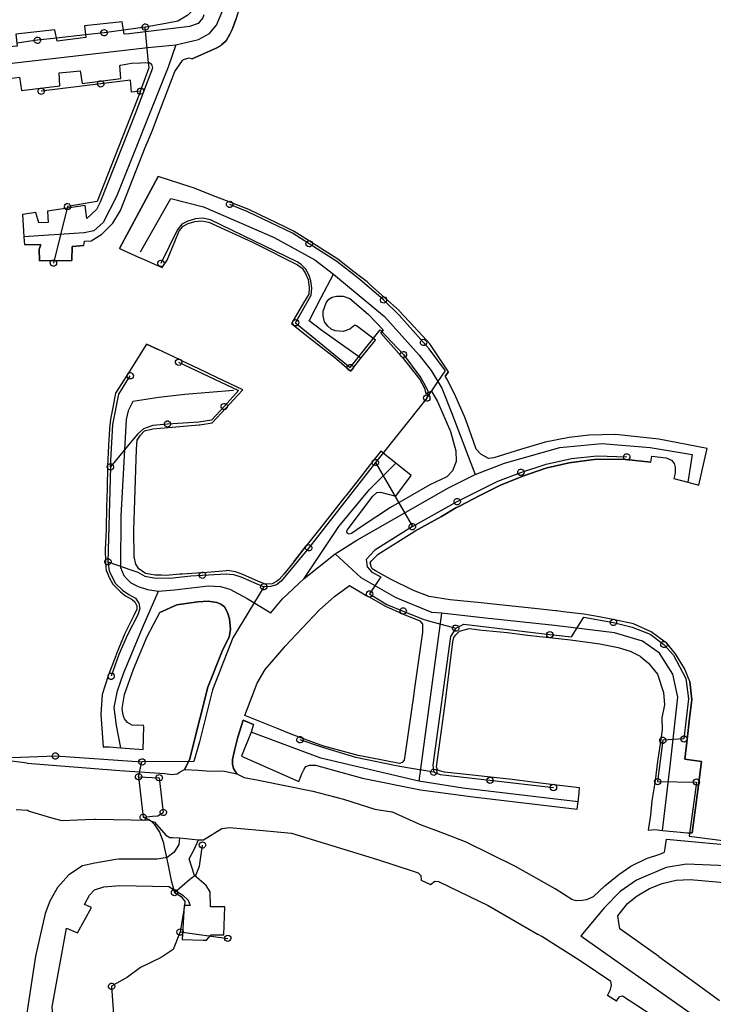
# Model space of a CAD drawing. Extents: x 166506 to 171543, y 332500 to 338212.
# Tile 135 of 139: x 170566 to 170828, y 336607 to 336978. Entities that reach past the tile are written whole.
import ezdxf

# ---------------------------------------------------------------- set-up
doc = ezdxf.new("R2010")
doc.units = 0
doc.header["$MEASUREMENT"] = 0
doc.layers.get('0').update_dxf_attribs({"color": 1, "linetype": 'CONTINUOUS'})
for name, color, linetype in [('IRISH_OS_1000S_FEATURE', 252, 'CONTINUOUS'), ('UNDERGROUND_ROUTE', 1, 'CONTINUOUS'), ('UUB', 1, 'CONTINUOUS')]:
    doc.layers.add(name, color=color, linetype=linetype)

# ---------------------------------------------------------------- blocks, each defined once
blk = doc.blocks.new('UUB_LOCATION_AC_T02')
at = {"color": 0, "linetype": 'ByBlock'}
blk.add_lwpolyline([(18862, 2286, -1), (-18862, -2286, -1), (18862, 2286)], format="xyb", close=True, dxfattribs=at)

msp = doc.modelspace()

# ---------------------------------------------------------------- linework, layer by layer
at = {"layer": 'IRISH_OS_1000S_FEATURE', "color": 9}
for points in [[(170625.161, 336968.047), (170633.647, 336970.033), (170637.814, 336972.4), (170640.446, 336975.521), (170642.74, 336981.191), (170648.892, 337000)], [(170653.851, 336997.477), (170647.792, 336978.049), (170647.048, 336975.913)], [(170635.697, 336979.341), (170635.307, 336978.297), (170633.466, 336976.058), (170630.237, 336974.985), (170607.483, 336972.281), (170605.612, 336972.045), (170604.836, 336976.782), (170590.654, 336975.215), (170591.169, 336970.821), (170580.42, 336969.471), (170579.543, 336973.775), (170564.858, 336972.146), (170565.387, 336967.621), (170562.272, 336967.278)], [(170635.307, 336978.297), (170633.466, 336976.058), (170630.237, 336974.985), (170607.483, 336972.281), (170605.612, 336972.045), (170604.836, 336976.782), (170590.654, 336975.215), (170591.169, 336970.821), (170580.42, 336969.471), (170579.543, 336973.775), (170564.858, 336972.146)], [(170566.26, 336955.859), (170566.984, 336950.929), (170581.436, 336952.585), (170581.139, 336957.59), (170585.257, 336957.96), (170589.022, 336958.299), (170589.876, 336953.561), (170604.407, 336955.41), (170603.954, 336960.352), (170604.238, 336960.428), (170608.436, 336961.126), (170615.128, 336961.367), (170615.95, 336960.731), (170616.317, 336959.284), (170610.932, 336945.047), (170610.088, 336942.678), (170596.604, 336908.827), (170595.248, 336905.984), (170591.53, 336902.662), (170591, 336907.54), (170576.79, 336905.418), (170577.052, 336901.174), (170573.544, 336901.024), (170572.428, 336904.911), (170567.344, 336904.176), (170567.818, 336895.794), (170568.005, 336894.084), (170568.133, 336892.916), (170574.206, 336892.742), (170573.669, 336891.158), (170573.737, 336886.683), (170585.886, 336886.777), (170586.054, 336892.051), (170590.501, 336892.475), (170590.646, 336894.134), (170593.19, 336894.219), (170597.226, 336896.739), (170601.387, 336900.923), (170604.248, 336905.681), (170613.549, 336929.39), (170616.033, 336935.354), (170616.551, 336936.533), (170618.244, 336940.934), (170624.745, 336957.991), (170627.616, 336962.168), (170628.033, 336962.491), (170630.122, 336963.173), (170631.191, 336962.791), (170640.351, 336966.86), (170641.925, 336967.669), (170642.321, 336968.042), (170644.016, 336969.638), (170645.441, 336972.037), (170646.348, 336973.9), (170647.048, 336975.913), (170647.792, 336978.049)], [(170647.048, 336975.913), (170646.348, 336973.9), (170645.441, 336972.037), (170644.016, 336969.638), (170642.321, 336968.042), (170641.925, 336967.669), (170640.351, 336966.86), (170631.191, 336962.791)], [(170482.393, 336856.351), (170482.919, 336857.785), (170488.864, 336867.696), (170509.999, 336901.06), (170512.66, 336905.691), (170514.242, 336909.21), (170513.85, 336911.531), (170513.394, 336912.643), (170495.923, 336923.068), (170494.897, 336925.83), (170494.845, 336927.429), (170507.051, 336951.129), (170511.86, 336953.242), (170559.073, 336960.695), (170614.574, 336967.072), (170625.161, 336968.047)], [(170625.161, 336968.047), (170622.206, 336959.694), (170602.768, 336910.923), (170597.777, 336901.094), (170594.249, 336898.068), (170590.604, 336897.204), (170567.818, 336895.794)], [(170585.257, 336957.96), (170589.022, 336958.299), (170589.876, 336953.561), (170604.407, 336955.41), (170603.954, 336960.352), (170604.238, 336960.428), (170608.436, 336961.126)], [(170590.646, 336894.134), (170593.19, 336894.219), (170597.226, 336896.739), (170601.387, 336900.923), (170604.248, 336905.681), (170613.549, 336929.39), (170616.033, 336935.354), (170616.551, 336936.533), (170618.244, 336940.934), (170624.745, 336957.991), (170627.616, 336962.168), (170628.033, 336962.491)], [(170608.436, 336961.126), (170615.128, 336961.367), (170615.95, 336960.731), (170616.317, 336959.284), (170610.932, 336945.047), (170610.088, 336942.678)], [(170628.033, 336962.491), (170630.122, 336963.173), (170631.191, 336962.791)], [(170562.506, 336955.38), (170566.26, 336955.859), (170566.984, 336950.929), (170581.436, 336952.585), (170581.139, 336957.59), (170585.257, 336957.96)], [(170610.088, 336942.678), (170596.604, 336908.827)], [(170603.903, 336891.339), (170618.491, 336918.458)], [(170630.915, 336914.457), (170618.491, 336918.458)], [(170638.322, 336911.626), (170631.718, 336914.198), (170630.915, 336914.457)], [(170611.806, 336890.054), (170623.265, 336910.212), (170635.549, 336907.017), (170662.13, 336895.554), (170677.491, 336887.125), (170684.437, 336881.748)], [(170645.754, 336908.732), (170638.322, 336911.626)], [(170596.604, 336908.827), (170595.248, 336905.984), (170591.53, 336902.662), (170591, 336907.54), (170576.79, 336905.418), (170577.052, 336901.174), (170573.544, 336901.024)], [(170652.616, 336906.06), (170645.754, 336908.732)], [(170659.849, 336902.566), (170652.88, 336905.957), (170652.616, 336906.06)], [(170573.544, 336901.024), (170572.428, 336904.911), (170567.344, 336904.176)], [(170567.344, 336904.176), (170567.818, 336895.794)], [(170624.701, 336893.993), (170626.389, 336898.033), (170627.924, 336899.714), (170629.712, 336900.722), (170632.291, 336901.567), (170634.811, 336901.752), (170637.497, 336901.262), (170653.917, 336893.745)], [(170666.402, 336899.377), (170659.849, 336902.566)], [(170672.7, 336895.865), (170669.689, 336897.777), (170666.402, 336899.377)], [(170567.818, 336895.794), (170568.005, 336894.084)], [(170679.528, 336891.53), (170672.7, 336895.865)], [(170568.005, 336894.084), (170568.133, 336892.916)], [(170574.206, 336892.742), (170568.133, 336892.916)], [(170590.501, 336892.475), (170586.054, 336892.051), (170585.886, 336886.777), (170573.737, 336886.683), (170573.669, 336891.158), (170574.206, 336892.742)], [(170590.501, 336892.475), (170590.646, 336894.134)], [(170603.903, 336891.339), (170610.778, 336888.243)], [(170621.78, 336887.004), (170624.701, 336893.993)], [(170653.917, 336893.745), (170655.502, 336893.019), (170670.87, 336885.21), (170672.624, 336883.899), (170673.829, 336882.245), (170674.919, 336879.632), (170675.354, 336876.723), (170675.199, 336874.179), (170673.236, 336870.84)], [(170686.159, 336887.304), (170679.528, 336891.53)], [(170610.778, 336888.243), (170614.005, 336886.789)], [(170614.005, 336886.789), (170615.949, 336885.913), (170619.983, 336884.168)], [(170619.983, 336884.168), (170621.78, 336887.004)], [(170692.182, 336882.597), (170686.159, 336887.304)], [(170694.726, 336850.01), (170680.053, 336860.407), (170675.291, 336864.073), (170679.814, 336872.931), (170684.437, 336881.748)], [(170684.437, 336881.748), (170689.723, 336877.261), (170703.7, 336865.716), (170716.771, 336851.207), (170721.234, 336845.384), (170725.271, 336838.725), (170728.918, 336829.516), (170737.832, 336806.192)], [(170698.087, 336877.876), (170697.121, 336878.737), (170692.182, 336882.597)], [(170703.847, 336872.74), (170698.087, 336877.876)], [(170700.318, 336856.774), (170693.119, 336862.254), (170692.562, 336862.495), (170690.609, 336860.92), (170688.135, 336860.126), (170685.086, 336860.368), (170683.591, 336860.956), (170682.375, 336862.051), (170681.032, 336863.771), (170680.526, 336866.02), (170680.606, 336867.792), (170681.716, 336870.885), (170682.783, 336872.236), (170684.015, 336872.975), (170685.575, 336873.432), (170688.174, 336873.37), (170690.679, 336872.511), (170697.486, 336866.568), (170703.189, 336860.758)], [(170709.17, 336867.994), (170703.847, 336872.74)], [(170673.236, 336870.84), (170668.713, 336863.148)], [(170714.555, 336862.158), (170709.379, 336867.806), (170709.17, 336867.994)], [(170668.713, 336863.148), (170672.494, 336860.008)], [(170719.57, 336856.684), (170714.555, 336862.158)], [(170672.494, 336860.008), (170678.868, 336855.088)], [(170702.246, 336859.473), (170703.189, 336860.758)], [(170702.246, 336859.473), (170710.07, 336850.733)], [(170614.091, 336855.334), (170606.883, 336843.929)], [(170614.091, 336855.334), (170618.398, 336853.248)], [(170678.868, 336855.088), (170684.92, 336850.303)], [(170694.726, 336850.01), (170700.318, 336856.774)], [(170727.789, 336844.866), (170720.72, 336855.429), (170719.57, 336856.684)], [(170626.676, 336849.371), (170618.398, 336853.248)], [(170684.92, 336850.303), (170691.033, 336845.201)], [(170692.18, 336846.65), (170694.726, 336850.01)], [(170710.07, 336850.733), (170710.39, 336850.385), (170716.951, 336841.951), (170718.73, 336838.746), (170719.25, 336836.583)], [(170633.798, 336845.988), (170627.58, 336848.948), (170626.676, 336849.371)], [(170640.808, 336842.651), (170633.798, 336845.988)], [(170691.033, 336845.201), (170692.18, 336846.65)], [(170606.883, 336843.929), (170605.53, 336841.788), (170602.441, 336836.852)], [(170650.327, 336838.119), (170640.808, 336842.651)], [(170727.789, 336844.866), (170726.521, 336843.268)], [(170817.92, 336803.289), (170822.044, 336802.173), (170824.029, 336811.058), (170825.144, 336816.051), (170807.013, 336819.483), (170790.634, 336821.261), (170780.636, 336821.05), (170773.246, 336820.217), (170764.136, 336818.439), (170754.867, 336815.634), (170744.851, 336812.557), (170742.792, 336812.216), (170739.915, 336813.878), (170738.17, 336815.811), (170737.26, 336818.599), (170734.877, 336825.446), (170733.752, 336828.044), (170730.538, 336835.464), (170727.371, 336841.919), (170726.521, 336843.268)], [(170602.441, 336836.852), (170601.357, 336831.422)], [(170618.726, 336835.18), (170608.953, 336833.681), (170607.166, 336830.209), (170606.414, 336826.891), (170604.409, 336790.519), (170604.229, 336771.183), (170605.522, 336768.226), (170606.645, 336766.981), (170608.182, 336765.469), (170610.873, 336764.026), (170614.429, 336762.915), (170618.595, 336762.291)], [(170628.458, 336836.307), (170618.726, 336835.18)], [(170646.83, 336837.829), (170628.458, 336836.307)], [(170643.915, 336831.175), (170648.465, 336836.102), (170650.327, 336838.119)], [(170721.36, 336837.628), (170723.62, 336833.688), (170728.499, 336822.441), (170730.596, 336815.144), (170730.713, 336811.057), (170729.267, 336807.574), (170727.194, 336805.283), (170720.793, 336802.27), (170705.954, 336793.742), (170695.293, 336786.778), (170691.213, 336784.028), (170690.353, 336783.773), (170689.747, 336783.957), (170689.495, 336784.631), (170689.665, 336785.28), (170699.346, 336798.022), (170700.747, 336799.496), (170702.151, 336799.541), (170707.915, 336798.095), (170713.723, 336805.86), (170707.971, 336810.466)], [(170721.36, 336837.628), (170719.25, 336836.583)], [(170601.357, 336831.422), (170600.491, 336827.062), (170600.265, 336824.834)], [(170638.839, 336825.718), (170643.915, 336831.175)], [(170600.265, 336824.834), (170600.128, 336823.477), (170599.791, 336817.184)], [(170609.657, 336796.595), (170610.236, 336815.781), (170610.565, 336819.147), (170611.736, 336821.022), (170613.278, 336822.642), (170616.38, 336823.451), (170622.202, 336823.937)], [(170622.202, 336823.937), (170629.542, 336824.549)], [(170629.542, 336824.549), (170633.824, 336824.906), (170634.103, 336824.951)], [(170634.103, 336824.951), (170638.839, 336825.718)], [(170599.791, 336817.184), (170599.371, 336809.334)], [(170737.832, 336806.192), (170748.864, 336810.528), (170769.712, 336816.353), (170785.592, 336817.855), (170803.721, 336816.44), (170819.52, 336813.752), (170817.92, 336803.289)], [(170702.258, 336815.042), (170699.333, 336811.288)], [(170703.866, 336813.754), (170702.258, 336815.042)], [(170707.971, 336810.466), (170703.866, 336813.754)], [(170804.016, 336810.892), (170804.374, 336813.174)], [(170804.374, 336813.174), (170809.72, 336812.524), (170811.741, 336811.664), (170812.729, 336810.417), (170813.113, 336808.825), (170813.107, 336806.718), (170812.69, 336804.705), (170817.92, 336803.289)], [(170599.371, 336809.334), (170599.186, 336800.966)], [(170673.403, 336767.064), (170686.473, 336786.589), (170698.04, 336800.55), (170707.971, 336810.466)], [(170699.333, 336811.288), (170694.138, 336804.622)], [(170773.228, 336810.65), (170764.892, 336808.713)], [(170783.582, 336812.058), (170773.228, 336810.65)], [(170794.557, 336811.887), (170783.582, 336812.058)], [(170804.016, 336810.892), (170794.557, 336811.887)], [(170685.047, 336776.361), (170693.253, 336781.45), (170727.809, 336801.147), (170737.832, 336806.192)], [(170755.729, 336805.622), (170747.358, 336802.147)], [(170764.892, 336808.713), (170764.105, 336808.53), (170755.729, 336805.622)], [(170694.138, 336804.622), (170689.116, 336798.177)], [(170747.358, 336802.147), (170739.586, 336798.368)], [(170599.186, 336800.966), (170599.032, 336793.869)], [(170689.116, 336798.177), (170688.81, 336797.785), (170684.249, 336792.027)], [(170739.586, 336798.368), (170731.978, 336794.313)], [(170619.684, 336768.275), (170617.288, 336768.352), (170613.686, 336768.952), (170611.194, 336770.626), (170610.036, 336772.424), (170609.453, 336775.244), (170609.316, 336785.291), (170609.657, 336796.595)], [(170731.978, 336794.313), (170730.544, 336793.649), (170725.126, 336790.46)], [(170599.032, 336793.869), (170598.86, 336785.91), (170598.841, 336785.459)], [(170684.249, 336792.027), (170679.201, 336785.653)], [(170725.126, 336790.46), (170715.081, 336784.928)], [(170598.841, 336785.459), (170598.533, 336777.938)], [(170679.201, 336785.653), (170674.217, 336779.361)], [(170744.639, 336757.346), (170740.053, 336757.824), (170728.368, 336759.054), (170720.52, 336760.258), (170714.585, 336762.581), (170705.978, 336766.787), (170700.269, 336769.9), (170699.039, 336770.749), (170698.651, 336771.554), (170698.29, 336772.926), (170698.732, 336773.752), (170701.342, 336776.196), (170715.081, 336784.928)], [(170669.517, 336773.375), (170674.217, 336779.361)], [(170598.533, 336777.938), (170598.513, 336777.453), (170598.556, 336773.719), (170598.625, 336772.988), (170598.911, 336769.945), (170599.083, 336769.548)], [(170673.403, 336767.064), (170685.047, 336776.361)], [(170725.191, 336753.926), (170721.54, 336754.195), (170708.141, 336759.786), (170694.946, 336767.27), (170685.047, 336776.361)], [(170669.517, 336773.375), (170665.892, 336768.757), (170664.058, 336766.686), (170663.068, 336765.951), (170661.335, 336765.062), (170658.827, 336764.858), (170656.239, 336765.871), (170650.332, 336768.546), (170647.606, 336769.594), (170644.561, 336769.998), (170644.231, 336769.972)], [(170599.083, 336769.548), (170600.108, 336767.178), (170601.417, 336764.873), (170604.299, 336762.037), (170606.174, 336760.491), (170607.33, 336759.89)], [(170627.479, 336768.707), (170626.619, 336768.653), (170621.435, 336768.218), (170619.684, 336768.275)], [(170635.213, 336769.237), (170632.996, 336769.055), (170627.479, 336768.707)], [(170644.231, 336769.972), (170641.352, 336769.741), (170635.213, 336769.237)], [(170660.823, 336754.1), (170665.251, 336759.398), (170673.403, 336767.064)], [(170604.355, 336703.304), (170602.742, 336711.61), (170601.927, 336718.497), (170603.112, 336724.781), (170605.379, 336731.311), (170612.562, 336748.447), (170618.595, 336762.291)], [(170618.595, 336762.291), (170624.646, 336762.778), (170637.374, 336764.246), (170641.967, 336764.005), (170645.399, 336763.015), (170651.927, 336759.52), (170660.823, 336754.1)], [(170665.862, 336741.116), (170666.257, 336741.585), (170679.059, 336755.062), (170684.861, 336760.291), (170690.497, 336764.366), (170697.035, 336760.515), (170697.685, 336760.315)], [(170607.33, 336759.89), (170608.711, 336759.173), (170609.663, 336758.296), (170610.469, 336756.737), (170610.463, 336755.451), (170609.306, 336753.066), (170605.854, 336746.267)], [(170628.361, 336695.137), (170630.299, 336698.729), (170634.157, 336714.154), (170637.191, 336726.162), (170642.836, 336740.324), (170645.135, 336744.963), (170645.751, 336747.868), (170645.279, 336751.848), (170644.573, 336754.231), (170643.454, 336756.328), (170642.034, 336757.345), (170640.507, 336758.057), (170637.243, 336758.507), (170633.363, 336758.234), (170625.512, 336757.069), (170619.114, 336754.181)], [(170697.685, 336760.315), (170704.019, 336756.589)], [(170760.211, 336755.725), (170744.639, 336757.346)], [(170604.355, 336703.304), (170612.745, 336702.665), (170613.063, 336711.351), (170612.801, 336711.795), (170610.776, 336711.71), (170608.605, 336711.841), (170606.901, 336712.78), (170605.792, 336714.218), (170605.343, 336715.156), (170605.152, 336716.258), (170604.907, 336718.089), (170605.799, 336723.322), (170609.13, 336732.928), (170614.355, 336745.215), (170619.114, 336754.181)], [(170704.019, 336756.589), (170710.191, 336753.861), (170710.465, 336753.752)], [(170710.465, 336753.752), (170716.981, 336751.15), (170717.951, 336749.865), (170718.046, 336746.815), (170714.884, 336724.869)], [(170725.191, 336753.926), (170716.591, 336690.676)], [(170808.34, 336672.143), (170811.337, 336697.494), (170814.176, 336722.339), (170812.303, 336730.989), (170807.222, 336738.973), (170800.906, 336743.443), (170790.289, 336746.543), (170767.724, 336749.3), (170741.766, 336752.053), (170725.191, 336753.926)], [(170768.411, 336754.865), (170768.121, 336754.901), (170760.211, 336755.725)], [(170771, 336754.542), (170768.411, 336754.865)], [(170778.763, 336753.575), (170771, 336754.542)], [(170790.308, 336751.456), (170784.589, 336752.627), (170778.763, 336753.575)], [(170797.452, 336749.993), (170790.308, 336751.456)], [(170804.121, 336746.944), (170797.452, 336749.993)], [(170605.854, 336746.267), (170602.668, 336738.429), (170602.476, 336737.926)], [(170726.724, 336721.791), (170729.451, 336743.167), (170729.818, 336744.826), (170730.561, 336745.837), (170731.951, 336747.205), (170735.613, 336748.23), (170740.411, 336747.537), (170741.977, 336747.473)], [(170741.977, 336747.473), (170749.848, 336746.705)], [(170749.848, 336746.705), (170757.555, 336745.67)], [(170809.421, 336743.094), (170804.121, 336746.944)], [(170757.555, 336745.67), (170762.235, 336745.2), (170765.794, 336744.816)], [(170765.794, 336744.816), (170773.751, 336743.92)], [(170773.751, 336743.92), (170784.747, 336742.438), (170791.63, 336741.008), (170796.167, 336739.724), (170799.966, 336737.737)], [(170813.267, 336738.702), (170809.876, 336742.766), (170809.421, 336743.094)], [(170651.071, 336715.427), (170655.781, 336727.601), (170658.806, 336732.728), (170665.862, 336741.116)], [(170818.658, 336728.201), (170816.646, 336733.089), (170813.267, 336738.702)], [(170602.476, 336737.926), (170599.749, 336730.793), (170599.618, 336730.378)], [(170799.966, 336737.737), (170800.191, 336737.564), (170803.107, 336735.173), (170806.503, 336730.998), (170808.778, 336724.106), (170809.133, 336719.516), (170808.077, 336714.505)], [(170599.618, 336730.378), (170597.39, 336723.32)], [(170818.658, 336728.201), (170819.431, 336721.401), (170818.594, 336714.451)], [(170714.884, 336724.869), (170714.706, 336723.636), (170711.473, 336701.111), (170711.107, 336698.564), (170710.362, 336697.69), (170709.354, 336697.377), (170697.824, 336699.567)], [(170597.39, 336723.32), (170596.831, 336715.995)], [(170735.724, 336693.045), (170726.241, 336694.094), (170724.382, 336694.533), (170723.617, 336694.995), (170723.327, 336696.134), (170726.017, 336716.252), (170726.724, 336721.791)], [(170596.831, 336715.995), (170597.756, 336703.476)], [(170650.483, 336713.664), (170648.452, 336707.333), (170648.048, 336705.785), (170647.14, 336702.312), (170646.495, 336698.909), (170646.435, 336697.106), (170646.844, 336695.521), (170648.08, 336693.5)], [(170654.338, 336712.017), (170650.483, 336713.664)], [(170664.226, 336710.123), (170651.071, 336715.427)], [(170808.077, 336714.505), (170808.29, 336710.142), (170807.711, 336706.422)], [(170818.594, 336714.451), (170817.615, 336706.417)], [(170653.516, 336709.135), (170649.823, 336700.07), (170671.458, 336690.53), (170672.508, 336693.472), (170673.42, 336695.281), (170674.027, 336696.235), (170675.399, 336696.739), (170677.655, 336696.771), (170695.405, 336691.843), (170717.192, 336687.501), (170737.04, 336684.79), (170776.267, 336680.134)], [(170654.338, 336712.017), (170653.516, 336709.135)], [(170716.591, 336690.676), (170679.662, 336699.339), (170653.516, 336709.135)], [(170672.152, 336707.055), (170667.948, 336708.622), (170664.226, 336710.123)], [(170680.777, 336703.947), (170679.673, 336704.253), (170672.152, 336707.055)], [(170807.711, 336706.422), (170806.578, 336698.936)], [(170817.615, 336706.417), (170816.774, 336699.04), (170823.122, 336698.099)], [(170600.045, 336703.614), (170597.756, 336703.476)], [(170600.045, 336703.614), (170604.355, 336703.304)], [(170689.631, 336701.49), (170680.777, 336703.947)], [(170697.824, 336699.567), (170693.809, 336700.33), (170689.631, 336701.49)], [(170569.175, 336697.429), (170562.391, 336698.317)], [(170806.578, 336698.936), (170806.537, 336698.267), (170805.681, 336690.801)], [(170823.122, 336698.099), (170822.064, 336690.198)], [(170569.175, 336697.429), (170604.047, 336694.666), (170620.901, 336693.534), (170623.647, 336693.201), (170625.545, 336693.464), (170626.795, 336694.265), (170628.361, 336695.137)], [(170628.361, 336695.137), (170633.504, 336694.851)], [(170628.361, 336695.137), (170633.504, 336694.851)], [(170633.504, 336694.851), (170638.199, 336694.416)], [(170633.504, 336694.851), (170638.199, 336694.416)], [(170638.199, 336694.416), (170642.8, 336694.615)], [(170638.199, 336694.416), (170642.8, 336694.615)], [(170642.8, 336694.615), (170648.08, 336693.5)], [(170642.8, 336694.615), (170648.08, 336693.5)], [(170648.08, 336693.5), (170650.866, 336692.13), (170656.233, 336691.032), (170676.748, 336686.976), (170688.285, 336683.978), (170699.989, 336680.138), (170706.414, 336679.204)], [(170776.581, 336682.976), (170733.138, 336688.074), (170716.591, 336690.676)], [(170743.604, 336692.173), (170735.724, 336693.045)], [(170751.749, 336691.272), (170743.604, 336692.173)], [(170759.462, 336690.349), (170754.592, 336690.958), (170751.749, 336691.272)], [(170767.399, 336689.357), (170759.462, 336690.349)], [(170805.681, 336690.801), (170804.405, 336683.256)], [(170777.152, 336688.137), (170767.399, 336689.357)], [(170776.956, 336686.366), (170776.99, 336686.674)], [(170776.99, 336686.674), (170777.152, 336688.137)], [(170822.064, 336690.198), (170821.041, 336682.556)], [(170776.267, 336680.134), (170776.581, 336682.976)], [(170776.581, 336682.976), (170776.956, 336686.366)], [(170804.405, 336683.256), (170803.832, 336677.887), (170802.989, 336672.25)], [(170564.983, 336680.036), (170569.335, 336679.803)], [(170569.335, 336679.803), (170569.898, 336679.459), (170578.719, 336676.81), (170582.12, 336675.942), (170591.065, 336676.257)], [(170714.531, 336675.492), (170706.414, 336679.204)], [(170821.041, 336682.556), (170819.525, 336671.225)], [(170591.065, 336676.257), (170594.322, 336676.371), (170594.785, 336676.363)], [(170594.785, 336676.363), (170615.033, 336676.022), (170617.079, 336675.225), (170621.324, 336670.42), (170622.828, 336669.496), (170623.886, 336669.423)], [(170782.296, 336647.177), (170779.812, 336645.972), (170778.086, 336645.696), (170775.816, 336645.652), (170774.185, 336646.132), (170767.981, 336650.088), (170753.067, 336658.562), (170734.426, 336667.783), (170726.023, 336670.994), (170717.599, 336674.088), (170714.531, 336675.492)], [(170633.638, 336668.553), (170635.502, 336668.62), (170642.462, 336672.917), (170645.326, 336673.253), (170656.612, 336672.275), (170668.617, 336671.125)], [(170802.989, 336672.25), (170805.461, 336672.463)], [(170805.461, 336672.463), (170808.34, 336672.143)], [(170808.34, 336672.143), (170817.735, 336671.206)], [(170626.442, 336669.323), (170626.22, 336666.887), (170624.503, 336663.936), (170621.856, 336661.95), (170618.093, 336661.298), (170603.623, 336661.306), (170602.564, 336661.144), (170594.613, 336659.803), (170589.901, 336658.808), (170584.751, 336655.481), (170580.549, 336650.704), (170579.907, 336649.525)], [(170623.886, 336669.423), (170626.442, 336669.323)], [(170626.442, 336669.323), (170633.638, 336668.553)], [(170626.442, 336669.323), (170633.638, 336668.553)], [(170635.359, 336630.859), (170636.622, 336630.825), (170638.382, 336632.812), (170643.153, 336632.793), (170643.54, 336643.369), (170638.11, 336643.375), (170637.996, 336648.998), (170636.474, 336651.443), (170632.12, 336655.141), (170630.166, 336661.496), (170631.95, 336664.943), (170633.638, 336668.553)], [(170668.617, 336671.125), (170700.999, 336661.224)], [(170809.371, 336665.469), (170809.913, 336668.845)], [(170809.913, 336668.845), (170839.643, 336666.048), (170842.889, 336665.743), (170847.598, 336665.316)], [(170817.735, 336671.206), (170819.525, 336671.225)], [(170809.124, 336663.936), (170809.371, 336665.469)], [(170700.999, 336661.224), (170714.528, 336656.847), (170716.334, 336656.212), (170717.382, 336655.17), (170717.481, 336653.351), (170721.057, 336651.82)], [(170782.296, 336647.177), (170786.683, 336651.267), (170791.93, 336655.567), (170796.419, 336658.7), (170802.313, 336661.513), (170807.412, 336663.225), (170809.124, 336663.936)], [(170865.354, 336656.58), (170829.436, 336658.988), (170817.418, 336659.392), (170809.819, 336658.238), (170798.563, 336653.456), (170792.454, 336649.106), (170786.484, 336643.062), (170777.649, 336632.413)], [(170806.956, 336624.637), (170792.259, 336635.108), (170791.908, 336637.448), (170791.577, 336639.982), (170795.144, 336644.634), (170798.887, 336647.508), (170803.542, 336650.286), (170808.295, 336652.097), (170813.496, 336653.425), (170818.851, 336653.613), (170834.368, 336652.333), (170846.606, 336651.324)], [(170579.907, 336649.525), (170577.698, 336645.469), (170575.844, 336640.849), (170572.217, 336624.823), (170568.805, 336602.619), (170571.209, 336588.24), (170577.056, 336560.161)], [(170594.63, 336598.955), (170581.842, 336598.408), (170580.216, 336599.046), (170578.757, 336602.713), (170578.567, 336605.673), (170583.931, 336635.298), (170588.109, 336633.578), (170593.347, 336643.169), (170590.748, 336644.285), (170592.534, 336647.794), (170594.484, 336649.727), (170597.981, 336650.858), (170603.967, 336651.453), (170622.524, 336651.002), (170627.797, 336647.725), (170629.694, 336645.929), (170630.522, 336643.887)], [(170721.057, 336651.82), (170722.653, 336653.032), (170724.058, 336652.856), (170739.39, 336645.534)], [(170630.522, 336643.887), (170628.247, 336643.927), (170627.477, 336631.073), (170635.359, 336630.859)], [(170739.39, 336645.534), (170742.69, 336643.858), (170761.617, 336632.966)], [(170791.1, 336607.841), (170787.621, 336609.917), (170788.844, 336612.253), (170789.143, 336613.874), (170788.955, 336615.207), (170777.778, 336622.778), (170762.964, 336632.233), (170761.617, 336632.966)], [(170777.649, 336632.413), (170787.071, 336625.844), (170845.132, 336584.861), (170862.489, 336571.425)], [(170806.956, 336624.637), (170820.95, 336614.637), (170829.884, 336608.051)], [(170791.1, 336607.841), (170791.664, 336608.775), (170792.255, 336609.598), (170793.286, 336609.844), (170813.953, 336596.412), (170820.931, 336591.938), (170820.868, 336589.88), (170824.486, 336587.807), (170826.378, 336588.474), (170830.622, 336585.643)]]:
    msp.add_lwpolyline(points, dxfattribs=at)
for points in [[(170818.658, 336728.201), (170816.646, 336733.089), (170813.267, 336738.702), (170809.876, 336742.766), (170809.421, 336743.094), (170804.121, 336746.944), (170797.452, 336749.993), (170790.308, 336751.456), (170784.589, 336752.627), (170778.763, 336753.575), (170771, 336754.542), (170768.411, 336754.865), (170768.121, 336754.901), (170760.211, 336755.725), (170744.639, 336757.346), (170740.053, 336757.824), (170728.368, 336759.054), (170720.52, 336760.258), (170714.585, 336762.581), (170705.978, 336766.787), (170700.269, 336769.9), (170699.039, 336770.749), (170698.651, 336771.554), (170698.29, 336772.926), (170698.732, 336773.752), (170701.342, 336776.196), (170715.081, 336784.928), (170725.126, 336790.46), (170730.544, 336793.649), (170731.978, 336794.313), (170739.586, 336798.368), (170747.358, 336802.147), (170755.729, 336805.622), (170764.105, 336808.53), (170764.892, 336808.713), (170773.228, 336810.65), (170783.582, 336812.058), (170794.557, 336811.887), (170804.016, 336810.892), (170804.374, 336813.174), (170809.72, 336812.524), (170811.741, 336811.664), (170812.729, 336810.417), (170813.113, 336808.825), (170813.107, 336806.718), (170812.69, 336804.705), (170817.92, 336803.289), (170822.044, 336802.173), (170824.029, 336811.058), (170825.144, 336816.051), (170807.013, 336819.483), (170790.634, 336821.261), (170780.636, 336821.05), (170773.246, 336820.217), (170764.136, 336818.439), (170754.867, 336815.634), (170744.851, 336812.557), (170742.792, 336812.216), (170739.915, 336813.878), (170738.17, 336815.811), (170737.26, 336818.599), (170734.877, 336825.446), (170733.752, 336828.044), (170730.538, 336835.464), (170727.371, 336841.919), (170726.521, 336843.268), (170727.789, 336844.866), (170720.72, 336855.429), (170719.57, 336856.684), (170714.555, 336862.158), (170709.379, 336867.806), (170709.17, 336867.994), (170703.847, 336872.74), (170698.087, 336877.876), (170697.121, 336878.737), (170692.182, 336882.597), (170686.159, 336887.304), (170679.528, 336891.53), (170672.7, 336895.865), (170669.689, 336897.777), (170666.402, 336899.377), (170659.849, 336902.566), (170652.88, 336905.957), (170652.616, 336906.06), (170645.754, 336908.732), (170638.322, 336911.626), (170631.718, 336914.198), (170630.915, 336914.457), (170618.491, 336918.458), (170603.903, 336891.339), (170610.778, 336888.243), (170614.005, 336886.789), (170615.949, 336885.913), (170619.983, 336884.168), (170621.78, 336887.004), (170624.701, 336893.993), (170626.389, 336898.033), (170627.924, 336899.714), (170629.712, 336900.722), (170632.291, 336901.567), (170634.811, 336901.752), (170637.497, 336901.262), (170653.917, 336893.745), (170655.502, 336893.019), (170670.87, 336885.21), (170672.624, 336883.899), (170673.829, 336882.245), (170674.919, 336879.632), (170675.354, 336876.723), (170675.199, 336874.179), (170673.236, 336870.84), (170668.713, 336863.148), (170672.494, 336860.008), (170678.868, 336855.088), (170684.92, 336850.303), (170691.033, 336845.201), (170692.18, 336846.65), (170694.726, 336850.01), (170700.318, 336856.774), (170693.119, 336862.254), (170692.562, 336862.495), (170690.609, 336860.92), (170688.135, 336860.126), (170685.086, 336860.368), (170683.591, 336860.956), (170682.375, 336862.051), (170681.032, 336863.771), (170680.526, 336866.02), (170680.606, 336867.792), (170681.716, 336870.885), (170682.783, 336872.236), (170684.015, 336872.975), (170685.575, 336873.432), (170688.174, 336873.37), (170690.679, 336872.511), (170697.486, 336866.568), (170703.189, 336860.758), (170702.246, 336859.473), (170710.07, 336850.733), (170710.39, 336850.385), (170716.951, 336841.951), (170718.73, 336838.746), (170719.25, 336836.583), (170721.36, 336837.628), (170723.62, 336833.688), (170728.499, 336822.441), (170730.596, 336815.144), (170730.713, 336811.057), (170729.267, 336807.574), (170727.194, 336805.283), (170720.793, 336802.27), (170705.954, 336793.742), (170695.293, 336786.778), (170691.213, 336784.028), (170690.353, 336783.773), (170689.747, 336783.957), (170689.495, 336784.631), (170689.665, 336785.28), (170699.346, 336798.022), (170700.747, 336799.496), (170702.151, 336799.541), (170707.915, 336798.095), (170713.723, 336805.86), (170707.971, 336810.466), (170703.866, 336813.754), (170702.258, 336815.042), (170699.333, 336811.288), (170694.138, 336804.622), (170689.116, 336798.177), (170688.81, 336797.785), (170684.249, 336792.027), (170679.201, 336785.653), (170674.217, 336779.361), (170669.517, 336773.375), (170665.892, 336768.757), (170664.058, 336766.686), (170663.068, 336765.951), (170661.335, 336765.062), (170658.827, 336764.858), (170656.239, 336765.871), (170650.332, 336768.546), (170647.606, 336769.594), (170644.561, 336769.998), (170644.231, 336769.972), (170641.352, 336769.741), (170635.213, 336769.237), (170632.996, 336769.055), (170627.479, 336768.707), (170626.619, 336768.653), (170621.435, 336768.218), (170619.684, 336768.275), (170617.288, 336768.352), (170613.686, 336768.952), (170611.194, 336770.626), (170610.036, 336772.424), (170609.453, 336775.244), (170609.316, 336785.291), (170609.657, 336796.595), (170610.236, 336815.781), (170610.565, 336819.147), (170611.736, 336821.022), (170613.278, 336822.642), (170616.38, 336823.451), (170622.202, 336823.937), (170629.542, 336824.549), (170633.824, 336824.906), (170634.103, 336824.951), (170638.839, 336825.718), (170643.915, 336831.175), (170648.465, 336836.102), (170650.327, 336838.119), (170640.808, 336842.651), (170633.798, 336845.988), (170627.58, 336848.948), (170626.676, 336849.371), (170618.398, 336853.248), (170614.091, 336855.334), (170606.883, 336843.929), (170605.53, 336841.788), (170602.441, 336836.852), (170601.357, 336831.422), (170600.491, 336827.062), (170600.265, 336824.834), (170600.128, 336823.477), (170599.791, 336817.184), (170599.371, 336809.334), (170599.186, 336800.966), (170599.032, 336793.869), (170598.86, 336785.91), (170598.841, 336785.459), (170598.533, 336777.938), (170598.513, 336777.453), (170598.556, 336773.719), (170598.625, 336772.988), (170598.911, 336769.945), (170599.083, 336769.548), (170600.108, 336767.178), (170601.417, 336764.873), (170604.299, 336762.037), (170606.174, 336760.491), (170607.33, 336759.89), (170608.711, 336759.173), (170609.663, 336758.296), (170610.469, 336756.737), (170610.463, 336755.451), (170609.306, 336753.066), (170605.854, 336746.267), (170602.668, 336738.429), (170602.476, 336737.926), (170599.749, 336730.793), (170599.618, 336730.378), (170597.39, 336723.32), (170596.831, 336715.995), (170597.756, 336703.476), (170600.045, 336703.614), (170604.355, 336703.304), (170612.745, 336702.665), (170613.063, 336711.351), (170612.801, 336711.795), (170610.776, 336711.71), (170608.605, 336711.841), (170606.901, 336712.78), (170605.792, 336714.218), (170605.343, 336715.156), (170605.152, 336716.258), (170604.907, 336718.089), (170605.799, 336723.322), (170609.13, 336732.928), (170614.355, 336745.215), (170619.114, 336754.181), (170625.512, 336757.069), (170633.363, 336758.234), (170637.243, 336758.507), (170640.507, 336758.057), (170642.034, 336757.345), (170643.454, 336756.328), (170644.573, 336754.231), (170645.279, 336751.848), (170645.751, 336747.868), (170645.135, 336744.963), (170642.836, 336740.324), (170637.191, 336726.162), (170634.157, 336714.154), (170630.299, 336698.729), (170628.361, 336695.137), (170633.504, 336694.851), (170638.199, 336694.416), (170642.8, 336694.615), (170648.08, 336693.5), (170646.844, 336695.521), (170646.435, 336697.106), (170646.495, 336698.909), (170647.14, 336702.312), (170648.048, 336705.785), (170648.452, 336707.333), (170650.483, 336713.664), (170654.338, 336712.017), (170653.516, 336709.135), (170649.823, 336700.07), (170671.458, 336690.53), (170672.508, 336693.472), (170673.42, 336695.281), (170674.027, 336696.235), (170675.399, 336696.739), (170677.655, 336696.771), (170695.405, 336691.843), (170717.192, 336687.501), (170737.04, 336684.79), (170776.267, 336680.134), (170776.581, 336682.976), (170776.956, 336686.366), (170776.99, 336686.674), (170777.152, 336688.137), (170767.399, 336689.357), (170759.462, 336690.349), (170754.592, 336690.958), (170751.749, 336691.272), (170743.604, 336692.173), (170735.724, 336693.045), (170726.241, 336694.094), (170724.382, 336694.533), (170723.617, 336694.995), (170723.327, 336696.134), (170726.017, 336716.252), (170726.724, 336721.791), (170729.451, 336743.167), (170729.818, 336744.826), (170730.561, 336745.837), (170731.951, 336747.205), (170735.613, 336748.23), (170740.411, 336747.537), (170741.977, 336747.473), (170749.848, 336746.705), (170757.555, 336745.67), (170762.235, 336745.2), (170765.794, 336744.816), (170773.751, 336743.92), (170784.747, 336742.438), (170791.63, 336741.008), (170796.167, 336739.724), (170799.966, 336737.737), (170800.191, 336737.564), (170803.107, 336735.173), (170806.503, 336730.998), (170808.778, 336724.106), (170809.133, 336719.516), (170808.077, 336714.505), (170808.29, 336710.142), (170807.711, 336706.422), (170806.578, 336698.936), (170806.537, 336698.267), (170805.681, 336690.801), (170804.405, 336683.256), (170803.832, 336677.887), (170802.989, 336672.25), (170805.461, 336672.463), (170808.34, 336672.143), (170817.735, 336671.206), (170819.525, 336671.225), (170821.041, 336682.556), (170822.064, 336690.198), (170823.122, 336698.099), (170816.774, 336699.04), (170817.615, 336706.417), (170818.594, 336714.451), (170819.431, 336721.401), (170818.658, 336728.201)], [(170680.777, 336703.947), (170679.673, 336704.253), (170672.152, 336707.055), (170667.948, 336708.622), (170664.226, 336710.123), (170651.071, 336715.427), (170655.781, 336727.601), (170658.806, 336732.728), (170665.862, 336741.116), (170666.257, 336741.585), (170679.059, 336755.062), (170684.861, 336760.291), (170690.497, 336764.366), (170697.035, 336760.515), (170697.685, 336760.315), (170704.019, 336756.589), (170710.191, 336753.861), (170710.465, 336753.752), (170716.981, 336751.15), (170717.951, 336749.865), (170718.046, 336746.815), (170714.884, 336724.869), (170714.706, 336723.636), (170711.473, 336701.111), (170711.107, 336698.564), (170710.362, 336697.69), (170709.354, 336697.377), (170697.824, 336699.567), (170693.809, 336700.33), (170689.631, 336701.49), (170680.777, 336703.947)]]:
    msp.add_lwpolyline(points, close=True, dxfattribs=at)
at = {"layer": 'UNDERGROUND_ROUTE'}
for points in [[(170635.723, 336990.696), (170632.24, 336981.832), (170629.661, 336979.254), (170625.825, 336976.99), (170621.359, 336976.172), (170613.597, 336974.753)], [(170598.093, 336972.615), (170591.052, 336971.823)], [(170605.355, 336973.616), (170598.093, 336972.615)], [(170613.597, 336974.753), (170605.355, 336973.616)], [(170614.835, 336961.356), (170613.597, 336974.753)], [(170572.966, 336969.789), (170565.256, 336968.741)], [(170580.19, 336970.601), (170572.966, 336969.789)], [(170591.052, 336971.823), (170580.19, 336970.601)], [(170611.764, 336950.619), (170615.002, 336959.551), (170614.835, 336961.356)], [(170611.764, 336950.619), (170608.386, 336950.258), (170607.981, 336954.762), (170596.794, 336953.369)], [(170596.794, 336953.369), (170574.417, 336950.619)], [(170611.764, 336950.619), (170595.515, 336909.011), (170584.304, 336907.143)], [(170584.304, 336907.143), (170579, 336885.852)], [(170675.316, 336893.156), (170669.08, 336897.093), (170652.279, 336905.158), (170645.388, 336907.964)], [(170670.224, 336863.387), (170676.12, 336873.811), (170676.378, 336876.431), (170675.991, 336879.18), (170675.261, 336881.199), (170674.015, 336883.561), (170672.383, 336885.237), (170670.794, 336886.353), (170638.15, 336902.16), (170635.186, 336902.761), (170632.48, 336902.547), (170629.602, 336901.688), (170627.411, 336900.528), (170625.693, 336898.552), (170619.495, 336885.718)], [(170703.322, 336872.009), (170694.405, 336879.727), (170685.704, 336886.482), (170675.316, 336893.156)], [(170718.39, 336855.954), (170709.266, 336866.256), (170703.322, 336872.009)], [(170670.224, 336863.387), (170690.748, 336846.52)], [(170690.748, 336846.52), (170702.002, 336860.742), (170710.799, 336851.425)], [(170725.919, 336844.224), (170726.635, 336845.271), (170720.538, 336853.566), (170718.39, 336855.954)], [(170710.799, 336851.425), (170717.366, 336842.681), (170719.183, 336839.542), (170719.985, 336837.584), (170719.617, 336835.009)], [(170626.15, 336848.52), (170648.727, 336837.855), (170643.336, 336831.851)], [(170600.457, 336809.09), (170601.371, 336825.043), (170603.607, 336836.542), (170607.929, 336843.404)], [(170719.617, 336835.009), (170725.919, 336844.224)], [(170719.617, 336835.009), (170700.244, 336810.735)], [(170643.336, 336831.851), (170638.499, 336826.658), (170633.798, 336825.976), (170621.954, 336825.241)], [(170621.954, 336825.241), (170616.464, 336824.648), (170612.911, 336823.428), (170610.83, 336821.598), (170608.678, 336819.003)], [(170608.678, 336819.003), (170600.457, 336809.09)], [(170755.078, 336807.024), (170764.596, 336810.137), (170774.129, 336812.189), (170783.794, 336813.248), (170794.937, 336812.85)], [(170600.457, 336809.09), (170599.53, 336773.353)], [(170700.244, 336810.735), (170675.14, 336778.615)], [(170700.244, 336810.735), (170714.18, 336786.578)], [(170731.064, 336796.01), (170746.392, 336803.716), (170755.078, 336807.024)], [(170714.18, 336786.578), (170731.064, 336796.01)], [(170714.18, 336786.578), (170699.984, 336777.709), (170696.737, 336774.221), (170697.158, 336771.456), (170698.962, 336769.471), (170702.254, 336767.702)], [(170675.14, 336778.615), (170664.796, 336766.046), (170662.957, 336764.66), (170660.818, 336764.027), (170658.204, 336763.915)], [(170599.53, 336773.353), (170599.933, 336769.926), (170602.29, 336765.267), (170605.046, 336762.682), (170607.347, 336761.035), (170609.903, 336759.586), (170611.153, 336757.796), (170611.494, 336755.694), (170610.812, 336753.365), (170606.949, 336745.866), (170603.682, 336738.451), (170600.744, 336730.229)], [(170599.53, 336773.353), (170608.491, 336770.238)], [(170608.491, 336770.238), (170610.812, 336769.431), (170613.401, 336767.916), (170616.771, 336767.281), (170622.828, 336767.233), (170630.693, 336768.014), (170635.096, 336768.286)], [(170635.096, 336768.286), (170644.028, 336768.845), (170646.861, 336768.6), (170649.548, 336767.721), (170658.204, 336763.915)], [(170702.254, 336767.702), (170698.075, 336761.217)], [(170658.204, 336763.915), (170646.568, 336744.714), (170638.876, 336725.131), (170634.043, 336705.511), (170631.82, 336698.069), (170612.354, 336697.942)], [(170698.075, 336761.217), (170704.625, 336757.277), (170710.712, 336754.793)], [(170710.712, 336754.793), (170717.9, 336751.802), (170720.272, 336751.149)], [(170720.272, 336751.149), (170730.511, 336748.329)], [(170730.511, 336748.329), (170733.544, 336749.872), (170765.963, 336745.912)], [(170774.135, 336745.106), (170778.813, 336752.438)], [(170778.813, 336752.438), (170789.922, 336750.518)], [(170789.922, 336750.518), (170797.02, 336748.751), (170803.794, 336746.03), (170808.919, 336742.18)], [(170730.511, 336748.329), (170728.49, 336745.19), (170721.826, 336696.685), (170722.265, 336694.084)], [(170765.963, 336745.912), (170774.135, 336745.106)], [(170808.919, 336742.18), (170812.536, 336738.193), (170817.148, 336729.345), (170818.136, 336721.768), (170816.472, 336706.588)], [(170517.479, 336736.147), (170531.561, 336727.402), (170541.188, 336719.762), (170556.529, 336704.297), (170559.759, 336700.818), (170563.362, 336699.576), (170579.77, 336700.204)], [(170712.324, 336695.733), (170708.129, 336696.429), (170692.92, 336699.668), (170680.048, 336703.48), (170671.865, 336706.32)], [(170808.5, 336706.09), (170806.557, 336690.546)], [(170816.472, 336706.588), (170808.5, 336706.09)], [(170579.77, 336700.204), (170612.354, 336697.942)], [(170611.06, 336692.339), (170612.354, 336697.942)], [(170722.265, 336694.084), (170712.324, 336695.733)], [(170722.265, 336694.084), (170724.667, 336693.224), (170743.4, 336691.042)], [(170611.06, 336692.339), (170618.838, 336691.969)], [(170611.06, 336692.339), (170612.825, 336677.134)], [(170618.838, 336691.969), (170620.374, 336678.902)], [(170743.4, 336691.042), (170767.311, 336688.32)], [(170806.557, 336690.546), (170821.155, 336690.347)], [(170821.155, 336690.347), (170818.467, 336669.959), (170846.713, 336666.383)], [(170612.825, 336677.134), (170616.296, 336677.488), (170618.296, 336677.678), (170620.374, 336678.902)], [(170612.825, 336677.134), (170615.059, 336676.25), (170616.963, 336674.537), (170618.962, 336671.49), (170620.39, 336667.873), (170620.866, 336665.397), (170621.437, 336662.541), (170622.389, 336658.353), (170623.341, 336653.307), (170624.593, 336648.743)], [(170624.593, 336648.743), (170630.386, 336653.783), (170632.766, 336655.592), (170634.004, 336658.638), (170635.121, 336666.645)], [(170624.593, 336648.743), (170627.149, 336647.214), (170628.482, 336645.405), (170628.387, 336643.787), (170626.673, 336633.886)], [(170626.673, 336633.886), (170624.103, 336627.317), (170619.628, 336624.271), (170611.822, 336620.558), (170606.872, 336616.845), (170600.922, 336613.428)], [(170626.673, 336633.886), (170644.653, 336631.498)], [(170600.922, 336613.428), (170601.627, 336602.832)]]:
    msp.add_lwpolyline(points, dxfattribs=at)

# ---------------------------------------------------------------- block references
at = {"layer": 'UUB'}
for p, xscale, yscale, rotation in [((170613.597, 336974.753), 6.3e-05, 6.3e-05, 95.27963600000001), ((170598.093, 336972.615), 6.3e-05, 6.3e-05, 187.848238), ((170572.966, 336969.789), 6.3e-05, 6.3e-05, 186.41331), ((170596.794, 336953.369), 6.3e-05, 6.3e-05, 187.097914), ((170574.417, 336950.619), 6.3e-05, 6.3e-05, 187.006184), ((170611.764, 336950.619), 6.3e-05, 6.3e-05, 248.668067), ((170645.388, 336907.964), 6.3e-05, 6.3e-05, 157.843951), ((170584.304, 336907.143), 6.3e-05, 6.3e-05, 189.459834), ((170675.316, 336893.156), 6.3e-05, 6.3e-05, 147.734383), ((170579, 336885.852), 6.3e-05, 6.3e-05, 256.011258), ((170619.495, 336885.718), 6.3e-05, 6.3e-05, 244.222433), ((170703.322, 336872.009), 6.3e-05, 6.3e-05, 135.935504), ((170670.224, 336863.387), 6.3e-05, 6.3e-05, 60.50672700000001), ((170718.39, 336855.954), 6.3e-05, 6.3e-05, 131.971303), ((170626.15, 336848.52), 6.3e-05, 6.3e-05, 334.714727), ((170710.799, 336851.425), 6.3e-05, 6.3e-05, 313.355658), ((170690.748, 336846.52), 6.3e-05, 6.3e-05, 320.5860070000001), ((170607.929, 336843.404), 6.3e-05, 6.3e-05, 57.79540799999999), ((170719.617, 336835.009), 6.3e-05, 6.3e-05, 261.866786), ((170643.336, 336831.851), 6.3e-05, 6.3e-05, 228.079295), ((170621.954, 336825.241), 6.3e-05, 6.3e-05, 183.5510379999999), ((170794.937, 336812.85), 6.3e-05, 6.3e-05, 357.954408), ((170600.457, 336809.09), 6.2e-05, 6.2e-05, 86.72091700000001), ((170700.244, 336810.735), 6.3e-05, 6.3e-05, 231.98992), ((170755.078, 336807.024), 6.3e-05, 6.3e-05, 18.111083), ((170731.064, 336796.01), 6.3e-05, 6.2e-05, 29.18927100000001), ((170714.18, 336786.578), 6.3e-05, 6.3e-05, 299.980341), ((170675.14, 336778.615), 6.3e-05, 6.2e-05, 230.5464), ((170599.53, 336773.353), 6.3e-05, 6.3e-05, 276.706929), ((170635.096, 336768.286), 6.3e-05, 6.3e-05, 3.535015), ((170658.204, 336763.915), 6.3e-05, 6.3e-05, 336.265147), ((170698.075, 336761.217), 6.3e-05, 6.3e-05, 237.201859), ((170710.712, 336754.793), 6.3e-05, 6.3e-05, 337.800473), ((170730.511, 336748.329), 6.3e-05, 6.3e-05, 344.601511), ((170789.922, 336750.518), 6.3e-05, 6.3e-05, 350.1942780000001), ((170765.963, 336745.912), 6.3e-05, 6.3e-05, 353.035787), ((170808.919, 336742.18), 6.3e-05, 6.3e-05, 323.085409), ((170600.744, 336730.229), 6.3e-05, 6.3e-05, 250.336463), ((170671.865, 336706.32), 6.3e-05, 6.3e-05, 160.860107), ((170808.5, 336706.09), 6.3e-05, 6.3e-05, 183.574547), ((170816.472, 336706.588), 6.3e-05, 6.3e-05, 263.74433), ((170579.77, 336700.204), 6.3e-05, 6.3e-05, 2.19187), ((170612.354, 336697.942), 6.3e-05, 6.3e-05, 356.028865), ((170722.265, 336694.084), 6.3e-05, 6.3e-05, 279.580164), ((170611.06, 336692.339), 6.3e-05, 6.3e-05, 76.995677), ((170618.838, 336691.969), 6.3e-05, 6.3e-05, 276.704238), ((170743.4, 336691.042), 6.3e-05, 6.3e-05, 353.505475), ((170806.557, 336690.546), 6.2e-05, 6.2e-05, 262.8749829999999), ((170821.155, 336690.347), 6.2e-05, 6.2e-05, 262.48931), ((170767.311, 336688.32), 6.3e-05, 6.3e-05, 353.505475), ((170620.374, 336678.902), 6.3e-05, 6.3e-05, 276.704238), ((170612.825, 336677.134), 6.3e-05, 6.3e-05, 338.4111569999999), ((170635.121, 336666.645), 6.2e-05, 6.2e-05, 82.058323), ((170624.593, 336648.743), 6.2e-05, 6.2e-05, 329.1121219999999), ((170626.673, 336633.886), 6.2e-05, 6.2e-05, 260.178643), ((170644.653, 336631.498), 6.3e-05, 6.3e-05, 352.434581), ((170600.922, 336613.428), 6.3e-05, 6.3e-05, 209.868139)]:
    msp.add_blockref('UUB_LOCATION_AC_T02', p, dxfattribs=dict(at, xscale=xscale, yscale=yscale, rotation=rotation))

doc.saveas('drawing.dxf')
